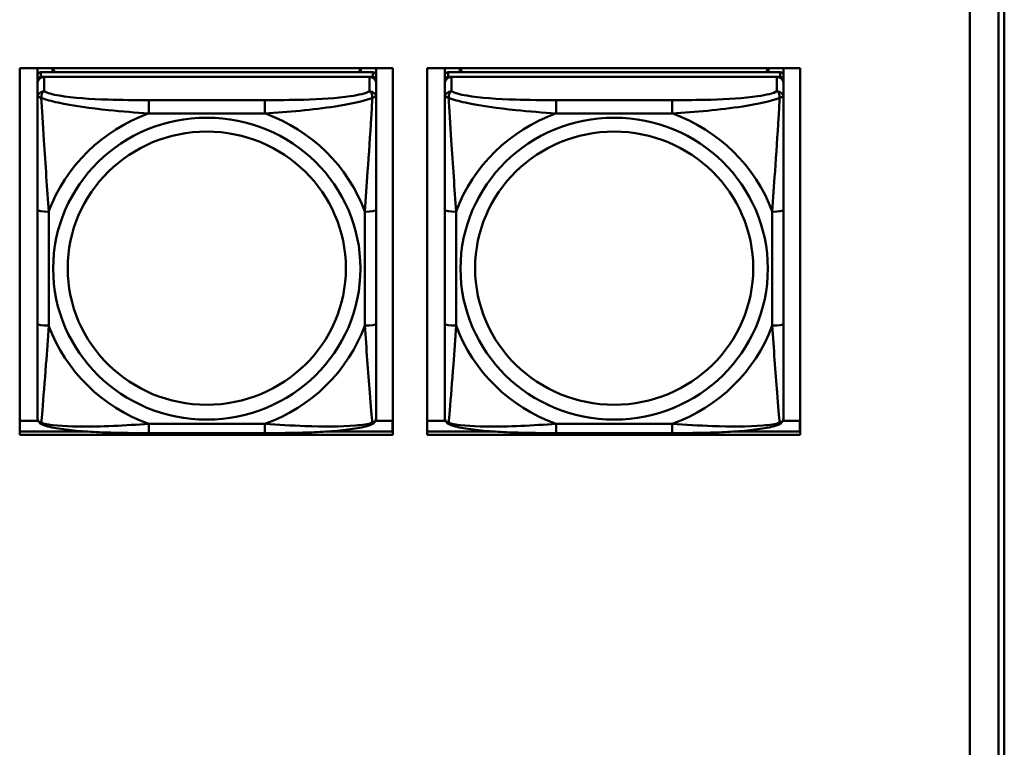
# Model space of a CAD drawing. Header units: inches. Extents: x 7.7 to 68.4, y -5.1 to 39.9.
# Tile 63 of 172: x 50.7 to 52.4, y 10.7 to 12. Entities that reach past the tile are written whole.
import ezdxf

# ---------------------------------------------------------------- set-up
doc = ezdxf.new("R2010")
doc.units = ezdxf.units.IN
doc.header["$MEASUREMENT"] = 0
doc.layers.add('Visible Edges(ROSSANSI)', color=7, linetype='Continuous', lineweight=50)
doc.layers.add('Visible Tangent Edges(ROSSANSI)', color=7, linetype='Continuous', lineweight=50)

msp = doc.modelspace()

# ---------------------------------------------------------------- linework, layer by layer
at = {"layer": 'Visible Edges(ROSSANSI)'}
for p, q in [((52.3623, 13.2291), (52.3623, 8.2759)), ((52.4123, 8.2269), (52.4123, 13.18)), ((52.4124, 8.2273), (52.4124, 13.1804)), ((52.4223, 13.1804), (52.4223, 8.2273)), ((50.7062, 11.2481), (50.7062, 11.8868)), ((50.7062, 11.8868), (51.3567, 11.8868)), ((50.737, 11.8742), (50.737, 11.8868)), ((51.3217, 11.88), (50.743, 11.88)), ((50.7636, 11.88), (50.7636, 11.8868)), ((50.7674, 11.88), (50.764, 11.8868)), ((51.3006, 11.8868), (51.2973, 11.88)), ((51.301, 11.8868), (51.301, 11.88)), ((51.3276, 11.8868), (51.3276, 11.8742)), ((51.3567, 11.8868), (51.3567, 11.2481)), ((51.4162, 11.2481), (51.4162, 11.8868)), ((51.4162, 11.8868), (52.0667, 11.8868)), ((51.447, 11.8742), (51.447, 11.8868)), ((52.0317, 11.88), (51.453, 11.88)), ((51.4736, 11.88), (51.4736, 11.8868)), ((51.4774, 11.88), (51.474, 11.8868)), ((52.0106, 11.8868), (52.0073, 11.88)), ((52.011, 11.8868), (52.011, 11.88)), ((52.0376, 11.8868), (52.0376, 11.8742)), ((52.0667, 11.8868), (52.0667, 11.2481)), ((50.737, 11.8742), (50.737, 11.866)), ((50.737, 11.8602), (50.737, 11.866)), ((50.737, 11.8602), (50.737, 11.8353)), ((50.743, 11.8718), (51.3217, 11.8718)), ((51.3158, 11.8718), (50.7489, 11.8718)), ((51.3276, 11.866), (51.3276, 11.8742)), ((51.3276, 11.866), (51.3276, 11.8602)), ((51.3276, 11.8353), (51.3276, 11.8602)), ((51.447, 11.8742), (51.447, 11.866)), ((51.447, 11.8602), (51.447, 11.866)), ((51.447, 11.8602), (51.447, 11.8353)), ((51.453, 11.8718), (52.0317, 11.8718)), ((52.0258, 11.8718), (51.4589, 11.8718)), ((52.0376, 11.866), (52.0376, 11.8742)), ((52.0376, 11.866), (52.0376, 11.8602)), ((52.0376, 11.8353), (52.0376, 11.8602)), ((50.737, 11.6408), (50.737, 11.4422)), ((51.3276, 11.4422), (51.3276, 11.6408)), ((51.447, 11.6408), (51.447, 11.4422)), ((52.0376, 11.4422), (52.0376, 11.6408)), ((50.7062, 11.2728), (50.7383, 11.2728)), ((51.3263, 11.2728), (51.3561, 11.2728)), ((51.3561, 11.2728), (51.3561, 11.2542)), ((51.3567, 11.2649), (51.3561, 11.2649)), ((51.4162, 11.2728), (51.4483, 11.2728)), ((52.0363, 11.2728), (52.0661, 11.2728)), ((52.0661, 11.2728), (52.0661, 11.2542)), ((52.0667, 11.2649), (52.0661, 11.2649)), ((50.7062, 11.2542), (50.819, 11.2542)), ((51.3567, 11.2481), (50.7062, 11.2481)), ((51.1335, 11.2512), (50.9312, 11.2512)), ((51.2456, 11.2542), (51.3567, 11.2542)), ((51.4162, 11.2542), (51.529, 11.2542)), ((52.0667, 11.2481), (51.4162, 11.2481)), ((51.8435, 11.2512), (51.6412, 11.2512)), ((51.9556, 11.2542), (52.0667, 11.2542))]:
    msp.add_line(p, q, dxfattribs=at)
for centre, major_axis, start_param, end_param in [((50.743, 11.8742), (-0.00591, 0), 4.712389, 6.283185), ((51.3217, 11.8742), (0.00591, 0), 0, 1.570796), ((51.453, 11.8742), (-0.00591, 0), 4.712389, 6.283185), ((52.0317, 11.8742), (0.00591, 0), 0, 1.570796), ((50.743, 11.866), (-0.00591, 0), 4.712389, 6.283185), ((50.7489, 11.8602), (-0.0118, 0), 4.712389, 6.283185), ((51.3158, 11.8602), (0.0118, 0), 0, 1.570796), ((51.3217, 11.866), (0.00591, 0), 0, 1.570796), ((51.453, 11.866), (-0.00591, 0), 4.712389, 6.283185), ((51.4589, 11.8602), (-0.0118, 0), 4.712389, 6.283185), ((52.0258, 11.8602), (0.0118, 0), 0, 1.570796), ((52.0317, 11.866), (0.00591, 0), 0, 1.570796)]:
    msp.add_ellipse(centre, major_axis=major_axis, ratio=0.981793, start_param=start_param, end_param=end_param, dxfattribs=at)
for points, knots in [([(50.737, 11.8353), (50.737, 11.8262), (50.737, 11.8109), (50.737, 11.7937), (50.737, 11.7673), (50.737, 11.737), (50.737, 11.7076), (50.737, 11.6852), (50.737, 11.6628), (50.737, 11.6408)], [-0.7968224, -0.7968224, -0.7968224, -0.7968224, -0.6514613, -0.6514613, -0.6514613, -0.427691, -0.427691, -0.427691, -0.2569517, -0.2569517, -0.2569517, -0.2569517]), ([(51.3276, 11.6408), (51.3276, 11.664), (51.3276, 11.6878), (51.3276, 11.7114), (51.3276, 11.7426), (51.3276, 11.7748), (51.3276, 11.8017), (51.3276, 11.8155), (51.3276, 11.8276), (51.3276, 11.8353)], [0.2569537, 0.2569537, 0.2569537, 0.2569537, 0.4371919, 0.4371919, 0.4371919, 0.6739428, 0.6739428, 0.6739428, 0.7963818, 0.7963818, 0.7963818, 0.7963818]), ([(51.447, 11.8353), (51.447, 11.8262), (51.447, 11.8109), (51.447, 11.7937), (51.447, 11.7673), (51.447, 11.737), (51.447, 11.7076), (51.447, 11.6852), (51.447, 11.6628), (51.447, 11.6408)], [-0.7968224, -0.7968224, -0.7968224, -0.7968224, -0.6514613, -0.6514613, -0.6514613, -0.427691, -0.427691, -0.427691, -0.2569517, -0.2569517, -0.2569517, -0.2569517]), ([(52.0376, 11.6408), (52.0376, 11.664), (52.0376, 11.6878), (52.0376, 11.7114), (52.0376, 11.7426), (52.0376, 11.7748), (52.0376, 11.8017), (52.0376, 11.8155), (52.0376, 11.8276), (52.0376, 11.8353)], [0.2569537, 0.2569537, 0.2569537, 0.2569537, 0.4371919, 0.4371919, 0.4371919, 0.6739428, 0.6739428, 0.6739428, 0.7963818, 0.7963818, 0.7963818, 0.7963818]), ([(50.737, 11.4422), (50.737, 11.419), (50.737, 11.3956), (50.737, 11.3734), (50.737, 11.3442), (50.737, 11.3159), (50.737, 11.2971), (50.737, 11.2873), (50.737, 11.2805), (50.737, 11.2787)], [0.2569537, 0.2569537, 0.2569537, 0.2569537, 0.4371919, 0.4371919, 0.4371919, 0.6739428, 0.6739428, 0.6739428, 0.7963818, 0.7963818, 0.7963818, 0.7963818]), ([(51.3276, 11.2787), (51.3276, 11.2808), (51.3276, 11.2901), (51.3276, 11.3028), (51.3276, 11.3224), (51.3276, 11.3493), (51.3276, 11.377), (51.3276, 11.3981), (51.3276, 11.4202), (51.3276, 11.4422)], [-0.7968224, -0.7968224, -0.7968224, -0.7968224, -0.6514613, -0.6514613, -0.6514613, -0.427691, -0.427691, -0.427691, -0.2569517, -0.2569517, -0.2569517, -0.2569517]), ([(51.447, 11.4422), (51.447, 11.419), (51.447, 11.3956), (51.447, 11.3734), (51.447, 11.3442), (51.447, 11.3159), (51.447, 11.2971), (51.447, 11.2873), (51.447, 11.2805), (51.447, 11.2787)], [0.2569537, 0.2569537, 0.2569537, 0.2569537, 0.4371919, 0.4371919, 0.4371919, 0.6739428, 0.6739428, 0.6739428, 0.7963818, 0.7963818, 0.7963818, 0.7963818]), ([(52.0376, 11.2787), (52.0376, 11.2808), (52.0376, 11.2901), (52.0376, 11.3028), (52.0376, 11.3224), (52.0376, 11.3493), (52.0376, 11.377), (52.0376, 11.3981), (52.0376, 11.4202), (52.0376, 11.4422)], [-0.7968224, -0.7968224, -0.7968224, -0.7968224, -0.6514613, -0.6514613, -0.6514613, -0.427691, -0.427691, -0.427691, -0.2569517, -0.2569517, -0.2569517, -0.2569517]), ([(50.7451, 11.2664), (50.744, 11.2668), (50.7429, 11.2674), (50.741, 11.269), (50.7401, 11.2699), (50.7387, 11.2719), (50.7382, 11.2729), (50.7375, 11.2748), (50.7373, 11.2757), (50.7371, 11.2773), (50.737, 11.278), (50.737, 11.2787)], [0.02510739, 0.02510739, 0.02510739, 0.02510739, 0.03073999, 0.03073999, 0.03637259, 0.03637259, 0.0420052, 0.0420052, 0.0476378, 0.0476378, 0.0532704, 0.0532704, 0.0532704, 0.0532704]), ([(51.3196, 11.2664), (51.3206, 11.2668), (51.3217, 11.2674), (51.3237, 11.269), (51.3245, 11.2699), (51.3259, 11.2719), (51.3264, 11.2729), (51.3271, 11.2748), (51.3273, 11.2757), (51.3276, 11.2773), (51.3276, 11.278), (51.3276, 11.2787)], [0.02510739, 0.02510739, 0.02510739, 0.02510739, 0.03073999, 0.03073999, 0.03637259, 0.03637259, 0.0420052, 0.0420052, 0.0476378, 0.0476378, 0.0532704, 0.0532704, 0.0532704, 0.0532704]), ([(51.4551, 11.2664), (51.454, 11.2668), (51.4529, 11.2674), (51.451, 11.269), (51.4501, 11.2699), (51.4487, 11.2719), (51.4482, 11.2729), (51.4475, 11.2748), (51.4473, 11.2757), (51.4471, 11.2773), (51.447, 11.278), (51.447, 11.2787)], [0.02510739, 0.02510739, 0.02510739, 0.02510739, 0.03073999, 0.03073999, 0.03637259, 0.03637259, 0.0420052, 0.0420052, 0.0476378, 0.0476378, 0.0532704, 0.0532704, 0.0532704, 0.0532704]), ([(52.0296, 11.2664), (52.0306, 11.2668), (52.0317, 11.2674), (52.0337, 11.269), (52.0345, 11.2699), (52.0359, 11.2719), (52.0364, 11.2729), (52.0371, 11.2748), (52.0373, 11.2757), (52.0376, 11.2773), (52.0376, 11.278), (52.0376, 11.2787)], [0.02510739, 0.02510739, 0.02510739, 0.02510739, 0.03073999, 0.03073999, 0.03637259, 0.03637259, 0.0420052, 0.0420052, 0.0476378, 0.0476378, 0.0532704, 0.0532704, 0.0532704, 0.0532704]), ([(50.9312, 11.2512), (50.9176, 11.2512), (50.904, 11.2513), (50.8767, 11.2517), (50.8631, 11.252), (50.8362, 11.2531), (50.8229, 11.2538), (50.7973, 11.2559), (50.7851, 11.2573), (50.763, 11.2609), (50.7535, 11.2629), (50.7451, 11.2664)], [0.2569517, 0.2569517, 0.2569517, 0.2569517, 0.3597049, 0.3597049, 0.4624581, 0.4624581, 0.5652112, 0.5652112, 0.6679644, 0.6679644, 0.7707176, 0.7707176, 0.7707176, 0.7707176]), ([(51.3196, 11.2664), (51.3111, 11.2629), (51.3016, 11.2609), (51.2796, 11.2573), (51.2674, 11.2559), (51.2417, 11.2538), (51.2284, 11.2531), (51.2016, 11.252), (51.188, 11.2517), (51.1607, 11.2513), (51.147, 11.2512), (51.1335, 11.2512)], [-0.7703505, -0.7703505, -0.7703505, -0.7703505, -0.6676711, -0.6676711, -0.5649918, -0.5649918, -0.4623124, -0.4623124, -0.3596331, -0.3596331, -0.2569537, -0.2569537, -0.2569537, -0.2569537]), ([(51.6412, 11.2512), (51.6276, 11.2512), (51.614, 11.2513), (51.5867, 11.2517), (51.5731, 11.252), (51.5462, 11.2531), (51.5329, 11.2538), (51.5073, 11.2559), (51.4951, 11.2573), (51.473, 11.2609), (51.4635, 11.2629), (51.4551, 11.2664)], [0.2569517, 0.2569517, 0.2569517, 0.2569517, 0.3597049, 0.3597049, 0.4624581, 0.4624581, 0.5652112, 0.5652112, 0.6679644, 0.6679644, 0.7707176, 0.7707176, 0.7707176, 0.7707176]), ([(52.0296, 11.2664), (52.0211, 11.2629), (52.0116, 11.2609), (51.9896, 11.2573), (51.9774, 11.2559), (51.9517, 11.2538), (51.9384, 11.2531), (51.9116, 11.252), (51.898, 11.2517), (51.8707, 11.2513), (51.857, 11.2512), (51.8435, 11.2512)], [-0.7703505, -0.7703505, -0.7703505, -0.7703505, -0.6676711, -0.6676711, -0.5649918, -0.5649918, -0.4623124, -0.4623124, -0.3596331, -0.3596331, -0.2569537, -0.2569537, -0.2569537, -0.2569537])]:
    msp.add_open_spline(points, degree=3, knots=knots, dxfattribs=at)
at = {"layer": 'Visible Tangent Edges(ROSSANSI)'}
for p, q in [((50.743, 11.8718), (50.743, 11.88)), ((51.3217, 11.88), (51.3217, 11.8718)), ((51.453, 11.8718), (51.453, 11.88)), ((52.0317, 11.88), (52.0317, 11.8718)), ((50.7489, 11.8469), (50.7489, 11.8718)), ((51.3158, 11.8718), (51.3158, 11.8469)), ((51.4589, 11.8469), (51.4589, 11.8718)), ((52.0258, 11.8718), (52.0258, 11.8469)), ((50.9312, 11.8314), (50.9312, 11.8083)), ((51.1335, 11.8314), (50.9312, 11.8314)), ((51.1335, 11.8314), (51.1335, 11.8083)), ((51.6412, 11.8314), (51.6412, 11.8083)), ((51.8435, 11.8314), (51.6412, 11.8314)), ((51.8435, 11.8314), (51.8435, 11.8083)), ((50.9312, 11.8083), (51.1335, 11.8083)), ((51.6412, 11.8083), (51.8435, 11.8083)), ((50.7567, 11.4385), (50.7567, 11.6371)), ((51.3079, 11.6371), (51.3079, 11.4385)), ((51.4667, 11.4385), (51.4667, 11.6371)), ((52.0179, 11.6371), (52.0179, 11.4385)), ((51.1335, 11.2672), (50.9312, 11.2672)), ((50.9312, 11.2512), (50.9312, 11.2672)), ((51.1335, 11.2512), (51.1335, 11.2672)), ((51.8435, 11.2672), (51.6412, 11.2672)), ((51.6412, 11.2512), (51.6412, 11.2672)), ((51.8435, 11.2512), (51.8435, 11.2672))]:
    msp.add_line(p, q, dxfattribs=at)
for centre, major_axis, ratio, start_param, end_param in [((50.7489, 11.8353), (-0.0118, 0), 0.981793, 4.712389, 6.283185), ((51.3158, 11.8353), (0.0118, 0), 0.981793, 0, 1.570796), ((51.4589, 11.8353), (-0.0118, 0), 0.981793, 4.712389, 6.283185), ((52.0258, 11.8353), (0.0118, 0), 0.981793, 0, 1.570796), ((51.0323, 11.5378), (-0.2936, 0), 0.981793, 5.064156, 5.931419), ((51.0323, 11.5378), (0.2936, 0), 0.981793, 0.351767, 1.21903), ((51.7423, 11.5378), (-0.2936, 0), 0.981793, 5.064156, 5.931419), ((51.7423, 11.5378), (0.2936, 0), 0.981793, 0.351767, 1.21903), ((50.7567, 11.6408), (-0.0197, 0), 0.189952, 0, 1.570796), ((51.3079, 11.6408), (0.0197, 0), 0.189952, 4.712389, 6.283185), ((51.4667, 11.6408), (-0.0197, 0), 0.189952, 0, 1.570796), ((52.0179, 11.6408), (0.0197, 0), 0.189952, 4.712389, 6.283185), ((50.7567, 11.4422), (-0.0197, 0), 0.189952, 0, 1.570796), ((51.0323, 11.5378), (-0.2936, 0), 0.981793, 0.351767, 1.21903), ((51.0323, 11.5378), (0.2936, 0), 0.981793, 5.064156, 5.931419), ((51.3079, 11.4422), (0.0197, 0), 0.189952, 4.712389, 6.283185), ((51.4667, 11.4422), (-0.0197, 0), 0.189952, 0, 1.570796), ((51.7423, 11.5378), (-0.2936, 0), 0.981793, 0.351767, 1.21903), ((51.7423, 11.5378), (0.2936, 0), 0.981793, 5.064156, 5.931419), ((52.0179, 11.4422), (0.0197, 0), 0.189952, 4.712389, 6.283185)]:
    msp.add_ellipse(centre, major_axis=major_axis, ratio=ratio, start_param=start_param, end_param=end_param, dxfattribs=at)
for centre, major_axis in [((51.0323, 11.5378), (-0.2678, 0)), ((51.7423, 11.5378), (-0.2678, 0)), ((51.0323, 11.5386), (-0.2424, 0)), ((51.7423, 11.5386), (-0.2424, 0))]:
    msp.add_ellipse(centre, major_axis=major_axis, ratio=0.981793, dxfattribs=at)
for points, knots in [([(50.7439, 11.8354), (50.7439, 11.8365), (50.7439, 11.8375), (50.7442, 11.8395), (50.7444, 11.8405), (50.7448, 11.8419), (50.745, 11.8424), (50.7453, 11.8431), (50.7454, 11.8434), (50.7458, 11.8439), (50.746, 11.8443), (50.7465, 11.8451), (50.7469, 11.8455), (50.7478, 11.8463), (50.7483, 11.8466), (50.7489, 11.8469)], [-0.00023197, -0.00023197, -0.00023197, -0.00023197, 0.00913095, 0.00913095, 0.01983142, 0.01983142, 0.02651922, 0.02651922, 0.02986312, 0.02986312, 0.03521335, 0.03521335, 0.04377373, 0.04377373, 0.0532704, 0.0532704, 0.0532704, 0.0532704]), ([(50.9312, 11.8314), (50.9075, 11.8314), (50.8835, 11.8316), (50.8602, 11.8323), (50.8295, 11.8333), (50.7986, 11.8353), (50.7754, 11.8393), (50.7633, 11.8413), (50.7537, 11.8439), (50.7489, 11.8469)], [0.2569537, 0.2569537, 0.2569537, 0.2569537, 0.4371919, 0.4371919, 0.4371919, 0.6739428, 0.6739428, 0.6739428, 0.7963818, 0.7963818, 0.7963818, 0.7963818]), ([(51.3158, 11.8469), (51.3101, 11.8434), (51.2976, 11.8404), (51.2823, 11.8382), (51.2589, 11.8348), (51.2298, 11.8331), (51.2007, 11.8322), (51.1785, 11.8316), (51.1559, 11.8314), (51.1335, 11.8314)], [-0.7968224, -0.7968224, -0.7968224, -0.7968224, -0.6514613, -0.6514613, -0.6514613, -0.427691, -0.427691, -0.427691, -0.2569517, -0.2569517, -0.2569517, -0.2569517]), ([(51.3158, 11.8469), (51.3163, 11.8466), (51.3168, 11.8463), (51.3177, 11.8455), (51.3181, 11.8451), (51.3187, 11.8443), (51.3189, 11.8439), (51.3192, 11.8434), (51.3193, 11.8431), (51.3196, 11.8424), (51.3198, 11.8419), (51.3203, 11.8405), (51.3205, 11.8395), (51.3207, 11.8375), (51.3208, 11.8365), (51.3207, 11.8354)], [-0.0532704, -0.0532704, -0.0532704, -0.0532704, -0.04377373, -0.04377373, -0.03521335, -0.03521335, -0.02986312, -0.02986312, -0.02651922, -0.02651922, -0.01983142, -0.01983142, -0.00913095, -0.00913095, 0.00023197, 0.00023197, 0.00023197, 0.00023197]), ([(51.4539, 11.8354), (51.4539, 11.8365), (51.4539, 11.8375), (51.4542, 11.8395), (51.4544, 11.8405), (51.4548, 11.8419), (51.455, 11.8424), (51.4553, 11.8431), (51.4554, 11.8434), (51.4558, 11.8439), (51.456, 11.8443), (51.4565, 11.8451), (51.4569, 11.8455), (51.4578, 11.8463), (51.4583, 11.8466), (51.4589, 11.8469)], [-0.00023197, -0.00023197, -0.00023197, -0.00023197, 0.00913095, 0.00913095, 0.01983142, 0.01983142, 0.02651922, 0.02651922, 0.02986312, 0.02986312, 0.03521335, 0.03521335, 0.04377373, 0.04377373, 0.0532704, 0.0532704, 0.0532704, 0.0532704]), ([(51.6412, 11.8314), (51.6175, 11.8314), (51.5935, 11.8316), (51.5702, 11.8323), (51.5395, 11.8333), (51.5086, 11.8353), (51.4854, 11.8393), (51.4733, 11.8413), (51.4637, 11.8439), (51.4589, 11.8469)], [0.2569537, 0.2569537, 0.2569537, 0.2569537, 0.4371919, 0.4371919, 0.4371919, 0.6739428, 0.6739428, 0.6739428, 0.7963818, 0.7963818, 0.7963818, 0.7963818]), ([(52.0258, 11.8469), (52.0201, 11.8434), (52.0076, 11.8404), (51.9923, 11.8382), (51.9689, 11.8348), (51.9398, 11.8331), (51.9107, 11.8322), (51.8885, 11.8316), (51.8659, 11.8314), (51.8435, 11.8314)], [-0.7968224, -0.7968224, -0.7968224, -0.7968224, -0.6514613, -0.6514613, -0.6514613, -0.427691, -0.427691, -0.427691, -0.2569517, -0.2569517, -0.2569517, -0.2569517]), ([(52.0258, 11.8469), (52.0263, 11.8466), (52.0268, 11.8463), (52.0277, 11.8455), (52.0281, 11.8451), (52.0287, 11.8443), (52.0289, 11.8439), (52.0292, 11.8434), (52.0293, 11.8431), (52.0296, 11.8424), (52.0298, 11.8419), (52.0303, 11.8405), (52.0305, 11.8395), (52.0307, 11.8375), (52.0308, 11.8365), (52.0307, 11.8354)], [-0.0532704, -0.0532704, -0.0532704, -0.0532704, -0.04377373, -0.04377373, -0.03521335, -0.03521335, -0.02986312, -0.02986312, -0.02651922, -0.02651922, -0.01983142, -0.01983142, -0.00913095, -0.00913095, 0.00023197, 0.00023197, 0.00023197, 0.00023197]), ([(50.737, 11.8353), (50.737, 11.8355), (50.7371, 11.8358), (50.7374, 11.8361), (50.7375, 11.8362), (50.7379, 11.8364), (50.7381, 11.8364), (50.7384, 11.8365), (50.7385, 11.8365), (50.739, 11.8365), (50.7393, 11.8365), (50.7402, 11.8364), (50.7409, 11.8363), (50.7423, 11.8359), (50.7431, 11.8357), (50.7439, 11.8354)], [-0.0532704, -0.0532704, -0.0532704, -0.0532704, -0.04377373, -0.04377373, -0.03521335, -0.03521335, -0.02986312, -0.02986312, -0.02651922, -0.02651922, -0.01983142, -0.01983142, -0.00913095, -0.00913095, 0.00023197, 0.00023197, 0.00023197, 0.00023197]), ([(50.7439, 11.8354), (50.7515, 11.8324), (50.7616, 11.8295), (50.7986, 11.8214), (50.8303, 11.8171), (50.8846, 11.8115), (50.9078, 11.8097), (50.9312, 11.8083)], [-0.7478145, -0.7478145, -0.7478145, -0.7478145, -0.6493253, -0.6493253, -0.427691, -0.427691, -0.2569537, -0.2569537, -0.2569537, -0.2569537]), ([(50.7567, 11.6371), (50.7543, 11.6768), (50.751, 11.7189), (50.7464, 11.7889), (50.7448, 11.8164), (50.7439, 11.8354)], [0.2569517, 0.2569517, 0.2569517, 0.2569517, 0.5559983, 0.5559983, 0.7482818, 0.7482818, 0.7482818, 0.7482818]), ([(51.1335, 11.8083), (51.1739, 11.8107), (51.2163, 11.8144), (51.282, 11.8245), (51.3064, 11.8296), (51.3207, 11.8354)], [0.2569517, 0.2569517, 0.2569517, 0.2569517, 0.5559983, 0.5559983, 0.7482818, 0.7482818, 0.7482818, 0.7482818]), ([(51.3207, 11.8354), (51.3203, 11.8254), (51.3196, 11.8133), (51.3171, 11.7712), (51.3148, 11.738), (51.311, 11.683), (51.3093, 11.66), (51.3079, 11.6371)], [-0.7478145, -0.7478145, -0.7478145, -0.7478145, -0.6493253, -0.6493253, -0.427691, -0.427691, -0.2569537, -0.2569537, -0.2569537, -0.2569537]), ([(51.3207, 11.8354), (51.3216, 11.8357), (51.3223, 11.8359), (51.3238, 11.8363), (51.3244, 11.8364), (51.3254, 11.8365), (51.3257, 11.8365), (51.3261, 11.8365), (51.3262, 11.8365), (51.3265, 11.8364), (51.3267, 11.8364), (51.3271, 11.8362), (51.3273, 11.8361), (51.3275, 11.8358), (51.3276, 11.8355), (51.3276, 11.8353)], [-0.00023197, -0.00023197, -0.00023197, -0.00023197, 0.00913095, 0.00913095, 0.01983142, 0.01983142, 0.02651922, 0.02651922, 0.02986312, 0.02986312, 0.03521335, 0.03521335, 0.04377373, 0.04377373, 0.0532704, 0.0532704, 0.0532704, 0.0532704]), ([(51.447, 11.8353), (51.447, 11.8355), (51.4471, 11.8358), (51.4474, 11.8361), (51.4475, 11.8362), (51.4479, 11.8364), (51.4481, 11.8364), (51.4484, 11.8365), (51.4485, 11.8365), (51.449, 11.8365), (51.4493, 11.8365), (51.4502, 11.8364), (51.4509, 11.8363), (51.4523, 11.8359), (51.4531, 11.8357), (51.4539, 11.8354)], [-0.0532704, -0.0532704, -0.0532704, -0.0532704, -0.04377373, -0.04377373, -0.03521335, -0.03521335, -0.02986312, -0.02986312, -0.02651922, -0.02651922, -0.01983142, -0.01983142, -0.00913095, -0.00913095, 0.00023197, 0.00023197, 0.00023197, 0.00023197]), ([(51.4539, 11.8354), (51.4615, 11.8324), (51.4716, 11.8295), (51.5086, 11.8214), (51.5403, 11.8171), (51.5946, 11.8115), (51.6178, 11.8097), (51.6412, 11.8083)], [-0.7478145, -0.7478145, -0.7478145, -0.7478145, -0.6493253, -0.6493253, -0.427691, -0.427691, -0.2569537, -0.2569537, -0.2569537, -0.2569537]), ([(51.4667, 11.6371), (51.4643, 11.6768), (51.461, 11.7189), (51.4564, 11.7889), (51.4548, 11.8164), (51.4539, 11.8354)], [0.2569517, 0.2569517, 0.2569517, 0.2569517, 0.5559983, 0.5559983, 0.7482818, 0.7482818, 0.7482818, 0.7482818]), ([(51.8435, 11.8083), (51.8839, 11.8107), (51.9263, 11.8144), (51.992, 11.8245), (52.0164, 11.8296), (52.0307, 11.8354)], [0.2569517, 0.2569517, 0.2569517, 0.2569517, 0.5559983, 0.5559983, 0.7482818, 0.7482818, 0.7482818, 0.7482818]), ([(52.0307, 11.8354), (52.0303, 11.8254), (52.0296, 11.8133), (52.0271, 11.7712), (52.0248, 11.738), (52.021, 11.683), (52.0193, 11.66), (52.0179, 11.6371)], [-0.7478145, -0.7478145, -0.7478145, -0.7478145, -0.6493253, -0.6493253, -0.427691, -0.427691, -0.2569537, -0.2569537, -0.2569537, -0.2569537]), ([(52.0307, 11.8354), (52.0316, 11.8357), (52.0323, 11.8359), (52.0338, 11.8363), (52.0344, 11.8364), (52.0354, 11.8365), (52.0357, 11.8365), (52.0361, 11.8365), (52.0362, 11.8365), (52.0365, 11.8364), (52.0367, 11.8364), (52.0371, 11.8362), (52.0373, 11.8361), (52.0375, 11.8358), (52.0376, 11.8355), (52.0376, 11.8353)], [-0.00023197, -0.00023197, -0.00023197, -0.00023197, 0.00913095, 0.00913095, 0.01983142, 0.01983142, 0.02651922, 0.02651922, 0.02986312, 0.02986312, 0.03521335, 0.03521335, 0.04377373, 0.04377373, 0.0532704, 0.0532704, 0.0532704, 0.0532704]), ([(50.7439, 11.269), (50.7444, 11.2741), (50.745, 11.2817), (50.7475, 11.3123), (50.7498, 11.3414), (50.7537, 11.3929), (50.7553, 11.4155), (50.7567, 11.4385)], [-0.7478145, -0.7478145, -0.7478145, -0.7478145, -0.6493253, -0.6493253, -0.427691, -0.427691, -0.2569537, -0.2569537, -0.2569537, -0.2569537]), ([(51.3079, 11.4385), (51.3103, 11.3987), (51.3136, 11.3576), (51.3182, 11.2987), (51.3198, 11.2782), (51.3207, 11.269)], [0.2569517, 0.2569517, 0.2569517, 0.2569517, 0.5559983, 0.5559983, 0.7482818, 0.7482818, 0.7482818, 0.7482818]), ([(51.4539, 11.269), (51.4544, 11.2741), (51.455, 11.2817), (51.4575, 11.3123), (51.4598, 11.3414), (51.4637, 11.3929), (51.4653, 11.4155), (51.4667, 11.4385)], [-0.7478145, -0.7478145, -0.7478145, -0.7478145, -0.6493253, -0.6493253, -0.427691, -0.427691, -0.2569537, -0.2569537, -0.2569537, -0.2569537]), ([(52.0179, 11.4385), (52.0203, 11.3987), (52.0236, 11.3576), (52.0282, 11.2987), (52.0298, 11.2782), (52.0307, 11.269)], [0.2569517, 0.2569517, 0.2569517, 0.2569517, 0.5559983, 0.5559983, 0.7482818, 0.7482818, 0.7482818, 0.7482818]), ([(50.7439, 11.269), (50.7431, 11.2693), (50.7423, 11.2696), (50.7409, 11.2704), (50.7402, 11.271), (50.7393, 11.2719), (50.739, 11.2723), (50.7385, 11.2729), (50.7384, 11.2732), (50.7381, 11.2737), (50.7379, 11.2741), (50.7375, 11.2751), (50.7374, 11.2757), (50.7371, 11.2771), (50.737, 11.2779), (50.737, 11.2787)], [-0.00023197, -0.00023197, -0.00023197, -0.00023197, 0.00913095, 0.00913095, 0.01983142, 0.01983142, 0.02651922, 0.02651922, 0.02986312, 0.02986312, 0.03521335, 0.03521335, 0.04377373, 0.04377373, 0.0532704, 0.0532704, 0.0532704, 0.0532704]), ([(51.3276, 11.2787), (51.3276, 11.2779), (51.3275, 11.2771), (51.3273, 11.2757), (51.3271, 11.2751), (51.3267, 11.2741), (51.3265, 11.2737), (51.3262, 11.2732), (51.3261, 11.2729), (51.3257, 11.2723), (51.3254, 11.2719), (51.3244, 11.271), (51.3238, 11.2704), (51.3223, 11.2696), (51.3216, 11.2693), (51.3207, 11.269)], [-0.0532704, -0.0532704, -0.0532704, -0.0532704, -0.04377373, -0.04377373, -0.03521335, -0.03521335, -0.02986312, -0.02986312, -0.02651922, -0.02651922, -0.01983142, -0.01983142, -0.00913095, -0.00913095, 0.00023197, 0.00023197, 0.00023197, 0.00023197]), ([(51.4539, 11.269), (51.4531, 11.2693), (51.4523, 11.2696), (51.4509, 11.2704), (51.4502, 11.271), (51.4493, 11.2719), (51.449, 11.2723), (51.4485, 11.2729), (51.4484, 11.2732), (51.4481, 11.2737), (51.4479, 11.2741), (51.4475, 11.2751), (51.4474, 11.2757), (51.4471, 11.2771), (51.447, 11.2779), (51.447, 11.2787)], [-0.00023197, -0.00023197, -0.00023197, -0.00023197, 0.00913095, 0.00913095, 0.01983142, 0.01983142, 0.02651922, 0.02651922, 0.02986312, 0.02986312, 0.03521335, 0.03521335, 0.04377373, 0.04377373, 0.0532704, 0.0532704, 0.0532704, 0.0532704]), ([(52.0376, 11.2787), (52.0376, 11.2779), (52.0375, 11.2771), (52.0373, 11.2757), (52.0371, 11.2751), (52.0367, 11.2741), (52.0365, 11.2737), (52.0362, 11.2732), (52.0361, 11.2729), (52.0357, 11.2723), (52.0354, 11.2719), (52.0344, 11.271), (52.0338, 11.2704), (52.0323, 11.2696), (52.0316, 11.2693), (52.0307, 11.269)], [-0.0532704, -0.0532704, -0.0532704, -0.0532704, -0.04377373, -0.04377373, -0.03521335, -0.03521335, -0.02986312, -0.02986312, -0.02651922, -0.02651922, -0.01983142, -0.01983142, -0.00913095, -0.00913095, 0.00023197, 0.00023197, 0.00023197, 0.00023197]), ([(50.7451, 11.2664), (50.7449, 11.2664), (50.7448, 11.2665), (50.7444, 11.2669), (50.7442, 11.2672), (50.7439, 11.268), (50.7439, 11.2685), (50.7439, 11.269)], [-0.02510739, -0.02510739, -0.02510739, -0.02510739, -0.01983142, -0.01983142, -0.00913095, -0.00913095, 0.00023197, 0.00023197, 0.00023197, 0.00023197]), ([(50.9312, 11.2672), (50.8907, 11.2648), (50.8483, 11.2621), (50.7827, 11.2631), (50.7583, 11.265), (50.7439, 11.269)], [0.2569517, 0.2569517, 0.2569517, 0.2569517, 0.5559983, 0.5559983, 0.7482818, 0.7482818, 0.7482818, 0.7482818]), ([(51.3207, 11.269), (51.3131, 11.267), (51.3031, 11.2654), (51.266, 11.2621), (51.2343, 11.2623), (51.1801, 11.2644), (51.1568, 11.2657), (51.1335, 11.2672)], [-0.7478145, -0.7478145, -0.7478145, -0.7478145, -0.6493253, -0.6493253, -0.427691, -0.427691, -0.2569537, -0.2569537, -0.2569537, -0.2569537]), ([(51.3207, 11.269), (51.3208, 11.2685), (51.3207, 11.268), (51.3205, 11.2672), (51.3203, 11.2669), (51.3199, 11.2665), (51.3197, 11.2664), (51.3196, 11.2664)], [-0.00023197, -0.00023197, -0.00023197, -0.00023197, 0.00913095, 0.00913095, 0.01983142, 0.01983142, 0.02510739, 0.02510739, 0.02510739, 0.02510739]), ([(51.4551, 11.2664), (51.4549, 11.2664), (51.4548, 11.2665), (51.4544, 11.2669), (51.4542, 11.2672), (51.4539, 11.268), (51.4539, 11.2685), (51.4539, 11.269)], [-0.02510739, -0.02510739, -0.02510739, -0.02510739, -0.01983142, -0.01983142, -0.00913095, -0.00913095, 0.00023197, 0.00023197, 0.00023197, 0.00023197]), ([(51.6412, 11.2672), (51.6007, 11.2648), (51.5583, 11.2621), (51.4927, 11.2631), (51.4683, 11.265), (51.4539, 11.269)], [0.2569517, 0.2569517, 0.2569517, 0.2569517, 0.5559983, 0.5559983, 0.7482818, 0.7482818, 0.7482818, 0.7482818]), ([(52.0307, 11.269), (52.0231, 11.267), (52.0131, 11.2654), (51.976, 11.2621), (51.9443, 11.2623), (51.8901, 11.2644), (51.8668, 11.2657), (51.8435, 11.2672)], [-0.7478145, -0.7478145, -0.7478145, -0.7478145, -0.6493253, -0.6493253, -0.427691, -0.427691, -0.2569537, -0.2569537, -0.2569537, -0.2569537]), ([(52.0307, 11.269), (52.0308, 11.2685), (52.0307, 11.268), (52.0305, 11.2672), (52.0303, 11.2669), (52.0299, 11.2665), (52.0297, 11.2664), (52.0296, 11.2664)], [-0.00023197, -0.00023197, -0.00023197, -0.00023197, 0.00913095, 0.00913095, 0.01983142, 0.01983142, 0.02510739, 0.02510739, 0.02510739, 0.02510739])]:
    msp.add_open_spline(points, degree=3, knots=knots, dxfattribs=at)

doc.saveas('drawing.dxf')
